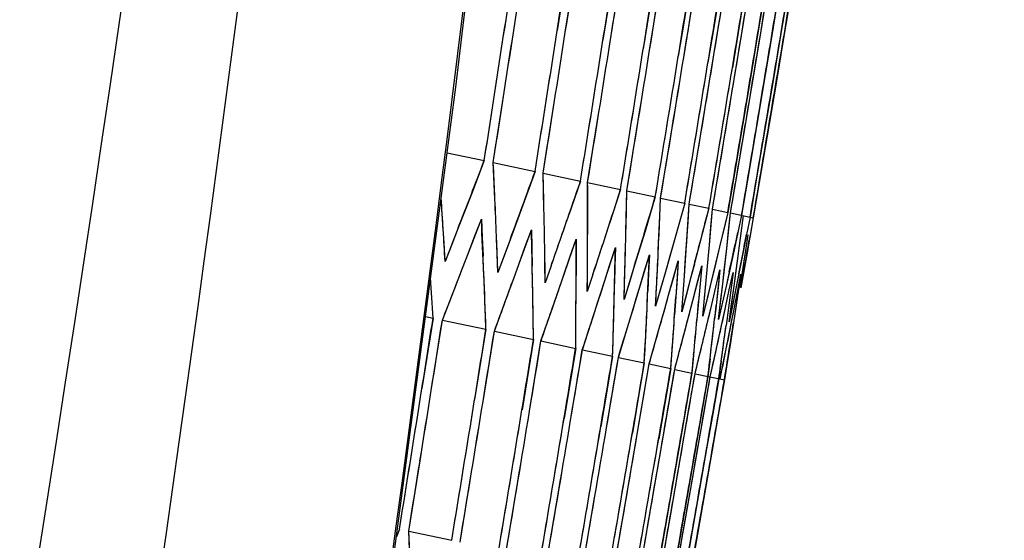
# Model space of a CAD drawing. Header units: millimetres. Extents: x 0 to 420, y 0 to 297.
# Tile 125 of 139: x 321.69 to 324.3, y 180.87 to 182.25. Entities that reach past the tile are written whole.
import ezdxf

# ---------------------------------------------------------------- set-up
doc = ezdxf.new("R2010")
doc.units = ezdxf.units.MM
doc.header["$LTSCALE"] = 23.1
doc.header["$PDMODE"] = 3
doc.header["$PDSIZE"] = 0.3125
doc.layers.get('0').update_dxf_attribs({"linetype": 'CONTINUOUS'})
doc.layers.get('Defpoints').update_dxf_attribs({"linetype": 'CONTINUOUS'})
for name, color, linetype in [('06___PRT_ALL_SURFS', 7, 'CONTINUOUS'), ('DIM_PILOTEES', 7, 'CONTINUOUS'), ('LAY0001', 7, 'CONTINUOUS')]:
    doc.layers.add(name, color=color, linetype=linetype)
doc.styles.get("Standard").update_dxf_attribs({"font": 'txt', "width": 0.7})
doc.dimstyles.new('DIMSTYLE_3', dxfattribs={"dimtxt": 2.5, "dimasz": 3.5, "dimexe": 2, "dimexo": 0, "dimtad": 1, "dimdec": 0, "dimlfac": 5, "dimdsep": 46, "dimtxsty": 'Standard', "dimblk": '_FILLED', "dimblk1": '_FILLED', "dimblk2": '_FILLED', "dimcen": 0.09, "dimazin": 2, "dimtp": 0.8, "dimtm": 0.8, "dimtfac": 1, "dimtdec": 0, "dimtofl": 0, "dimtmove": 0, "dimatfit": 3, "dimldrblk": '_FILLED', "dimfxl": 0, "dimtolj": 1, "dimarcsym": 0})
doc.dimstyles.new('DIMSTYLE_8', dxfattribs={"dimtxt": 2.5, "dimasz": 3.5, "dimexe": 2, "dimexo": 0, "dimgap": 2.5, "dimtad": 1, "dimdsep": 46, "dimtxsty": 'Standard', "dimblk": '_FILLED', "dimblk1": '_FILLED', "dimblk2": '_FILLED', "dimcen": 0.09, "dimazin": 2, "dimtp": 0.5, "dimtm": 0.5, "dimtfac": 1, "dimtofl": 0, "dimtmove": 0, "dimatfit": 3, "dimldrblk": '_FILLED', "dimfxl": 0, "dimtolj": 1, "dimarcsym": 0})

# ---------------------------------------------------------------- blocks, each defined once
blk = doc.blocks.new('_FILLED')
at = {"color": 0, "linetype": 'ByBlock'}
blk.add_solid([(0, 0), (-1, 0.14286), (-1, -0.14286)], dxfattribs=at)
blk = doc.blocks.new('*D9')
at = {"layer": 'DIM_PILOTEES', "color": 2, "linetype": 'Continuous'}
for p, q in [((321.3259, 252.9189), (392.2383, 252.9189)), ((390.2383, 252.9189), (390.2383, 187.7269)), ((390.2383, 122.5348), (390.2383, 187.7269)), ((324.1066, 122.5348), (392.2383, 122.5348))]:
    blk.add_line(p, q, dxfattribs=at)
at = {"layer": 'DIM_PILOTEES', "color": 2, "linetype": 'Continuous', "xscale": 3.5, "yscale": 3.5, "zscale": 3.5}
for p, rotation in [((390.2383, 252.9189), 90), ((390.2383, 122.5348), 270)]:
    blk.add_blockref('_FILLED', p, dxfattribs=dict(at, rotation=rotation))
at = {"layer": 'DIM_PILOTEES', "color": 2, "linetype": 'Continuous', "insert": (387.1133, 187.7269), "char_height": 2.5, "width": 8.571429, "attachment_point": 2, "rotation": 90, "line_spacing_factor": 0.9}
blk.add_mtext('{\\ftxt;\\W0.0001;\\H0.0001;\\~}{\\ftxt;\\W2.2857142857;\\H2.5; }{\\ftxt;\\W0.0001;\\H0.0001;\\~}', dxfattribs=at)
blk = doc.blocks.new('*D15')
at = {"layer": 'Defpoints', "color": 0, "linetype": 'Continuous'}
for p in [(251.4334, 253.1331), (302.5299, 202.0365), (251.4334, 150.94), (353.6265, 150.94)]:
    blk.add_point(p, dxfattribs=at)
at = {"layer": 'DIM_PILOTEES', "color": 0, "linetype": 'Continuous', "lineweight": -2}
for p, q in [((251.4334, 150.94), (252.8476, 152.3542)), ((353.6265, 150.94), (352.2123, 152.3542))]:
    blk.add_line(p, q, dxfattribs=at)
blk.add_arc((302.5299, 202.0365), 72.2614, 317.775406, 222.224594, dxfattribs=at)
at = {"layer": 'DIM_PILOTEES', "color": 0, "linetype": 'Continuous', "lineweight": -2, "xscale": 3.5, "yscale": 3.5, "zscale": 3.5}
for p, rotation in [((251.4334, 150.94), 313.6122967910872), ((353.6265, 150.94), 226.3877032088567)]:
    blk.add_blockref('_FILLED', p, dxfattribs=dict(at, rotation=rotation))
at = {"layer": 'DIM_PILOTEES', "color": 0, "linetype": 'Continuous', "insert": (305.9941, 280.0544), "char_height": 2.5, "width": 14.285714, "attachment_point": 2, "rotation": 357.4576, "line_spacing_factor": 0.9}
blk.add_mtext('\\A1;{\\ftxt;\\W0.0001;\\H0.0001;\\~}{\\ftxt;\\W3.1428571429;\\H2.5; }{\\ftxt;\\W0.0001;\\H0.0001;\\~}{\\ftxt;\\W0.0001;\\H0.0001;\\~}{\\ftxt;\\W0.6666666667;\\H2.5; }{\\ftxt;\\W0.0001;\\H0.0001;\\~}', dxfattribs=at)

msp = doc.modelspace()

# ---------------------------------------------------------------- linework, layer by layer
at = {"color": 7, "linetype": 'Continuous'}
for p, q in [((323.1411, 182.4084), (323.1121, 182.2218)), ((323.2627, 182.3825), (323.2333, 182.196)), ((323.37, 182.3597), (323.3402, 182.1733)), ((323.4631, 182.3399), (323.448, 182.2467)), ((323.542, 182.3232), (323.5268, 182.23)), ((323.5387, 182.2275), (323.554, 182.3206)), ((323.6068, 182.3094), (323.5915, 182.2163)), ((323.601, 182.2142), (323.6164, 182.3074)), ((323.6575, 182.2986), (323.6421, 182.2055)), ((323.6493, 182.204), (323.6647, 182.2971)), ((323.6942, 182.2908), (323.6787, 182.1977)), ((323.7168, 182.286), (323.7013, 182.1929)), ((323.7254, 182.2842), (323.7099, 182.1911)), ((323.448, 182.2467), (323.4329, 182.1536)), ((323.4927, 181.948), (323.5387, 182.2275)), ((323.5268, 182.23), (323.5115, 182.1369)), ((323.5547, 181.9349), (323.601, 182.2142)), ((323.5915, 182.2163), (323.5761, 182.1231)), ((323.6026, 181.9247), (323.6493, 182.204)), ((323.6421, 182.2055), (323.6266, 182.1124)), ((323.7099, 182.1911), (323.6471, 181.8188)), ((323.6787, 182.1977), (323.6631, 182.1046)), ((323.7013, 182.1929), (323.6857, 182.0998)), ((323.6266, 182.1124), (323.5798, 181.8331)), ((323.6631, 182.1046), (323.6162, 181.8254)), ((323.6857, 182.0998), (323.6386, 181.8206)), ((322.9427, 181.8721), (322.9717, 182.0588)), ((323.0748, 181.844), (323.1044, 182.0306)), ((323.1927, 181.819), (323.2227, 182.0054)), ((323.2964, 181.7969), (323.3268, 181.9833)), ((323.3861, 181.7779), (323.4168, 181.9642)), ((323.4618, 181.7618), (323.4927, 181.948)), ((323.5235, 181.7487), (323.5547, 181.9349)), ((323.587, 181.8316), (323.6026, 181.9247)), ((322.8206, 181.8981), (322.9189, 181.8772)), ((322.9189, 181.8772), (322.8847, 181.7883)), ((322.9427, 181.8721), (323.0535, 181.8486)), ((323.0535, 181.8486), (323.021, 181.7593)), ((323.0748, 181.844), (323.1737, 181.823)), ((323.1737, 181.823), (323.143, 181.7334)), ((323.5798, 181.8331), (323.5641, 181.74)), ((323.5713, 181.7385), (323.587, 181.8316)), ((323.6162, 181.8254), (323.6004, 181.7323)), ((323.1698, 181.8115), (323.143, 181.7334)), ((323.1927, 181.819), (323.2799, 181.8004)), ((323.2799, 181.8004), (323.2509, 181.7104)), ((323.2964, 181.7969), (323.3719, 181.7809)), ((323.6386, 181.8206), (323.6228, 181.7276)), ((323.6471, 181.8188), (323.6313, 181.7257)), ((322.8094, 181.7079), (322.8048, 181.7785)), ((322.8847, 181.7883), (322.8502, 181.6992)), ((323.3719, 181.7809), (323.3447, 181.6905)), ((323.3841, 181.7302), (323.3861, 181.7779)), ((323.3861, 181.7779), (323.4499, 181.7643)), ((323.021, 181.7593), (322.9882, 181.6699)), ((323.4499, 181.7643), (323.4245, 181.6735)), ((323.4587, 181.7144), (323.4618, 181.7618)), ((323.4618, 181.7618), (323.514, 181.7507)), ((323.514, 181.7507), (323.4903, 181.6595)), ((323.5194, 181.7015), (323.5235, 181.7487)), ((323.5235, 181.7487), (323.5641, 181.74)), ((322.8942, 181.6775), (322.9112, 181.722)), ((322.9112, 181.722), (322.9135, 181.6734)), ((323.5641, 181.74), (323.5423, 181.6485)), ((323.5662, 181.6915), (323.5713, 181.7385)), ((323.5713, 181.7385), (323.6313, 181.7257)), ((323.6004, 181.7323), (323.5905, 181.6864)), ((323.5991, 181.6845), (323.6052, 181.7313)), ((323.6228, 181.7276), (323.6138, 181.6814)), ((323.6313, 181.7257), (323.6233, 181.6794)), ((322.8124, 181.6589), (322.8094, 181.7079)), ((322.8502, 181.6992), (322.8328, 181.6546)), ((323.0276, 181.6492), (323.0437, 181.6938)), ((323.0437, 181.6938), (323.0449, 181.6455)), ((323.5152, 181.6542), (323.5194, 181.7015)), ((323.561, 181.6445), (323.5662, 181.6915)), ((322.8772, 181.633), (322.8942, 181.6775)), ((322.9135, 181.6734), (322.9157, 181.6248)), ((322.9532, 181.629), (322.9513, 181.6777)), ((322.9882, 181.6699), (322.9717, 181.6251)), ((323.1468, 181.6238), (323.162, 181.6687)), ((323.162, 181.6687), (323.1621, 181.6206)), ((323.3447, 181.6905), (323.3171, 181.5999)), ((323.4245, 181.6735), (323.3987, 181.5826)), ((323.5905, 181.6864), (323.5804, 181.6404)), ((323.593, 181.6377), (323.5991, 181.6845)), ((323.6138, 181.6814), (323.6047, 181.6352)), ((323.611, 181.6339), (323.6182, 181.6805)), ((323.6233, 181.6794), (323.6151, 181.633)), ((322.8153, 181.61), (322.8124, 181.6589)), ((322.8328, 181.6546), (322.8153, 181.61)), ((323.0114, 181.6045), (323.0276, 181.6492)), ((323.0449, 181.6455), (323.046, 181.5971)), ((323.0798, 181.6021), (323.079, 181.6505)), ((323.2518, 181.6015), (323.2662, 181.6465)), ((323.2662, 181.6465), (323.2652, 181.5987)), ((323.4903, 181.6595), (323.4664, 181.5682)), ((323.5066, 181.5596), (323.5152, 181.6542)), ((323.5423, 181.6485), (323.5202, 181.5568)), ((323.5504, 181.5503), (323.561, 181.6445)), ((323.5804, 181.6404), (323.5601, 181.5483)), ((322.8615, 181.5922), (322.8772, 181.633)), ((322.8615, 181.5922), (322.8772, 181.633)), ((322.955, 181.5803), (322.9532, 181.629)), ((322.9717, 181.6251), (322.955, 181.5803)), ((323.1621, 181.6206), (323.1621, 181.5725)), ((323.1923, 181.5782), (323.1925, 181.6264)), ((323.3429, 181.5822), (323.3564, 181.6273)), ((323.3564, 181.6273), (323.3543, 181.5797)), ((323.5804, 181.544), (323.593, 181.6377)), ((323.6047, 181.6352), (323.5862, 181.5427)), ((323.5965, 181.5405), (323.611, 181.6339)), ((323.6151, 181.633), (323.5985, 181.5401)), ((322.8428, 181.5439), (322.8615, 181.5922)), ((322.8428, 181.5439), (322.8615, 181.5922)), ((322.997, 181.565), (323.0114, 181.6045)), ((322.997, 181.565), (323.0114, 181.6045)), ((323.0805, 181.5536), (323.0798, 181.6021)), ((323.0963, 181.5986), (323.0805, 181.5536)), ((323.2374, 181.5565), (323.2518, 181.6015)), ((323.2652, 181.5987), (323.2641, 181.5508)), ((323.2906, 181.5573), (323.292, 181.6053)), ((323.3171, 181.5999), (323.3032, 181.5546)), ((323.3751, 181.5393), (323.3774, 181.5871)), ((323.42, 181.5658), (323.4326, 181.6112)), ((323.4326, 181.6112), (323.4295, 181.5637)), ((323.4831, 181.5523), (323.4948, 181.5979)), ((323.4948, 181.5979), (323.4908, 181.5507)), ((323.5325, 181.5419), (323.5433, 181.5876)), ((323.5433, 181.5876), (323.5382, 181.5406)), ((322.9787, 181.515), (322.997, 181.565)), ((323.1919, 181.5299), (323.1923, 181.5782)), ((323.2068, 181.5751), (323.1919, 181.5299)), ((323.3293, 181.5369), (323.3429, 181.5822)), ((323.3543, 181.5797), (323.3522, 181.532)), ((323.3987, 181.5826), (323.3857, 181.5371)), ((323.4073, 181.5204), (323.42, 181.5658)), ((323.4295, 181.5637), (323.4263, 181.5163)), ((323.4455, 181.5243), (323.449, 181.5719)), ((323.4664, 181.5682), (323.4542, 181.5225)), ((323.568, 181.5343), (323.5779, 181.5803)), ((323.5779, 181.5803), (323.5718, 181.5335)), ((323.5897, 181.5297), (323.5986, 181.5759)), ((323.5986, 181.5759), (323.5916, 181.5293)), ((322.8081, 181.4547), (322.8428, 181.5439)), ((323.1005, 181.4892), (323.1183, 181.5406)), ((323.1005, 181.4892), (323.1183, 181.5406)), ((323.2082, 181.4663), (323.2374, 181.5565)), ((323.2892, 181.5092), (323.2906, 181.5573)), ((323.3032, 181.5546), (323.2892, 181.5092)), ((323.3019, 181.4463), (323.3293, 181.5369)), ((323.3726, 181.4915), (323.3751, 181.5393)), ((323.3857, 181.5371), (323.3726, 181.4915)), ((323.4713, 181.5067), (323.4831, 181.5523)), ((323.4908, 181.5507), (323.4866, 181.5035)), ((323.5022, 181.5123), (323.5066, 181.5596)), ((323.5202, 181.5568), (323.5089, 181.5109)), ((323.5216, 181.4961), (323.5325, 181.5419)), ((323.5382, 181.5406), (323.533, 181.4936)), ((323.545, 181.5032), (323.5504, 181.5503)), ((323.5601, 181.5483), (323.5498, 181.5022)), ((323.558, 181.4883), (323.568, 181.5343)), ((323.5739, 181.497), (323.5804, 181.544)), ((323.5862, 181.5427), (323.5769, 181.4964)), ((322.9458, 181.4254), (322.9787, 181.515)), ((323.3972, 181.4846), (323.4073, 181.5204)), ((323.4263, 181.5163), (323.4231, 181.4688)), ((323.442, 181.4768), (323.4455, 181.5243)), ((323.4542, 181.5225), (323.442, 181.4768)), ((323.4976, 181.4649), (323.5022, 181.5123)), ((323.5089, 181.5109), (323.4976, 181.4649)), ((323.5718, 181.5335), (323.5656, 181.4867)), ((323.5806, 181.4835), (323.5897, 181.5297)), ((323.5916, 181.5293), (323.5844, 181.4827)), ((323.0692, 181.3992), (323.1005, 181.4892)), ((323.3816, 181.4294), (323.3972, 181.4846)), ((323.3816, 181.4294), (323.3972, 181.4846)), ((323.4475, 181.4154), (323.4713, 181.5067)), ((323.4866, 181.5035), (323.4823, 181.4562)), ((323.5129, 181.4598), (323.5216, 181.4961)), ((323.5378, 181.3962), (323.558, 181.4883)), ((323.5394, 181.456), (323.545, 181.5032)), ((323.5498, 181.5022), (323.5394, 181.456)), ((323.5656, 181.4867), (323.5594, 181.4398)), ((323.5674, 181.4501), (323.5739, 181.497)), ((323.5769, 181.4964), (323.5674, 181.4501)), ((323.574, 181.4499), (323.5806, 181.4835)), ((323.5844, 181.4827), (323.5772, 181.436)), ((322.7834, 181.4599), (322.7539, 181.2734)), ((322.7634, 181.4642), (322.7834, 181.4599)), ((323.1787, 181.3759), (323.2082, 181.4663)), ((323.4996, 181.4043), (323.5129, 181.4598)), ((322.8081, 181.4547), (322.9234, 181.4301)), ((322.9234, 181.4301), (322.8935, 181.2437)), ((323.2741, 181.3556), (323.3019, 181.4463)), ((323.5623, 181.391), (323.574, 181.4499)), ((323.5772, 181.436), (323.5699, 181.3894)), ((322.9458, 181.4254), (323.0493, 181.4034)), ((323.3556, 181.3383), (323.3816, 181.4294)), ((323.4354, 181.3697), (323.4475, 181.4154)), ((323.4884, 181.3584), (323.4996, 181.4043)), ((323.0493, 181.4034), (323.0189, 181.2171)), ((323.0692, 181.3992), (323.1611, 181.3796)), ((323.1611, 181.3796), (323.1302, 181.1934)), ((323.5276, 181.3501), (323.5378, 181.3962)), ((323.553, 181.3447), (323.5623, 181.391)), ((323.5699, 181.3894), (323.5625, 181.3426)), ((323.1787, 181.3759), (323.2589, 181.3588)), ((323.2589, 181.3588), (323.2433, 181.2658)), ((323.2741, 181.3556), (323.3428, 181.341)), ((323.4233, 181.3239), (323.4354, 181.3697)), ((323.4735, 181.3616), (323.469, 181.3142)), ((323.4772, 181.3124), (323.4884, 181.3584)), ((323.517, 181.3523), (323.5114, 181.3052)), ((323.3428, 181.341), (323.327, 181.248)), ((323.3398, 181.2452), (323.3556, 181.3383)), ((323.3556, 181.3383), (323.4128, 181.3261)), ((323.4128, 181.3261), (323.3969, 181.2331)), ((323.5173, 181.3039), (323.5276, 181.3501)), ((323.5466, 181.346), (323.5401, 181.2991)), ((323.5436, 181.2983), (323.553, 181.3447)), ((323.5625, 181.3426), (323.555, 181.2959)), ((323.4074, 181.2309), (323.4233, 181.3239)), ((323.4233, 181.3239), (323.469, 181.3142)), ((323.469, 181.3142), (323.453, 181.2212)), ((323.4612, 181.2195), (323.4772, 181.3124)), ((323.4772, 181.3124), (323.555, 181.2959)), ((323.5114, 181.3052), (323.4954, 181.2122)), ((323.5012, 181.2109), (323.5173, 181.3039)), ((323.5401, 181.2991), (323.524, 181.2061)), ((323.555, 181.2959), (323.5389, 181.2029)), ((323.2433, 181.2658), (323.2277, 181.1727)), ((323.327, 181.248), (323.3112, 181.1549)), ((323.2922, 180.9662), (323.3398, 181.2452)), ((323.3593, 180.9519), (323.4074, 181.2309)), ((323.3969, 181.2331), (323.381, 181.1401)), ((323.453, 181.2212), (323.437, 181.1282)), ((323.4128, 180.9405), (323.4612, 181.2195)), ((323.4526, 180.9321), (323.5012, 181.2109)), ((323.4954, 181.2122), (323.4792, 181.1192)), ((323.524, 181.2061), (323.5078, 181.1131)), ((323.5389, 181.2029), (323.5227, 181.11)), ((323.437, 181.1282), (323.3885, 180.8493)), ((323.4792, 181.1192), (323.4305, 180.8403)), ((323.5078, 181.1131), (323.4589, 180.8343)), ((323.5227, 181.11), (323.4737, 180.8312)), ((322.7188, 180.8952), (322.7488, 181.0817)), ((322.8549, 180.8663), (322.8854, 181.0526)), ((322.9769, 180.8403), (323.0079, 181.0266)), ((323.0851, 180.8173), (323.1165, 181.0035)), ((323.1795, 180.7973), (323.2113, 180.9834)), ((323.2601, 180.7801), (323.2922, 180.9662)), ((323.327, 180.7659), (323.3593, 180.9519)), ((323.3803, 180.7546), (323.4128, 180.9405)), ((323.4363, 180.8391), (323.4526, 180.9321)), ((322.6943, 180.9004), (322.6864, 180.8804)), ((322.7188, 180.8952), (322.8328, 180.871))]:
    msp.add_line(p, q, dxfattribs=at)
for points in [[(320.4478, 169.0645), (320.7764, 170.4444), (321.099, 171.8801), (321.4034, 173.3213), (321.6895, 174.7678), (321.9572, 176.2193), (322.2066, 177.6758), (322.4374, 179.1368), (322.6497, 180.6022), (322.8435, 182.0717), (323.0168, 183.5296)], [(323.7099, 182.1911), (323.6943, 182.098), (323.6786, 182.0049), (323.6629, 181.9119), (323.6471, 181.8188)], [(323.5066, 181.5596), (323.511, 181.607), (323.5152, 181.6542)], [(323.5504, 181.5503), (323.5558, 181.5974), (323.561, 181.6445)], [(323.5804, 181.544), (323.5867, 181.5909), (323.593, 181.6377)]]:
    msp.add_lwpolyline(points, dxfattribs=at)
for centre, radius, start, end in [((208.8162, 196.371), 114.9148, 346.253932, 353.584276), ((175.7953, 204.8426), 148.9296, 351.200121, 351.345461), ((175.8052, 205.2404), 149.1165, 351.045568, 351.190705), ((175.8051, 205.597), 149.2934, 350.907944, 351.052891), ((175.7995, 205.9118), 149.4552, 350.787038, 350.931814), ((175.7922, 206.1845), 149.5983, 350.682673, 350.827299), ((175.7588, 204.7762), 148.9311, 351.155336, 351.300695), ((175.7744, 205.1806), 149.1158, 350.997991, 351.143147), ((175.7793, 205.5436), 149.291, 350.857608, 351.002574), ((175.7781, 205.865), 149.4519, 350.733968, 350.878761), ((175.7744, 206.1443), 149.5948, 350.626887, 350.771527), ((175.7707, 206.3814), 149.7169, 350.536208, 350.680719), ((175.7685, 206.576), 149.8166, 350.46181, 350.606216), ((299.2708, 180.7268), 23.6996, 2.29938, 2.76988), ((299.1991, 181.2322), 23.8836, 1.00353, 1.4678), ((299.0924, 181.7448), 24.1005, 359.71844, 0.17622), ((298.9508, 182.2663), 24.3501, 358.44448, 358.89556), ((291.8096, 192.5248), 33.1396, 340.74923, 340.99585), ((298.758, 182.7989), 24.6492, 357.18207, 357.5151), ((292.5762, 191.6366), 32.2407, 341.81576, 342.0687), ((298.5455, 183.3433), 24.9664, 355.93131, 356.25901), ((299.1829, 180.5813), 23.7557, 2.04765, 2.51757), ((291.9218, 192.2713), 32.9904, 341.01826, 341.17101), ((299.1026, 181.0869), 23.9488, 0.75714, 1.22073), ((299.2129, 180.0807), 23.6108, 3.34879, 3.60805), ((298.9874, 181.6), 24.1747, 359.4776, 359.93461), ((298.8375, 182.1223), 24.4334, 358.20939, 358.6596), ((298.6529, 182.6553), 24.7249, 356.95281, 357.39603), ((297.9135, 184.3326), 25.7764, 353.36052, 353.67658), ((298.4149, 183.2021), 25.0682, 355.70823, 356.03515), ((298.18, 183.7602), 25.407, 354.58278, 354.79714), ((175.6115, 204.6681), 149.0157, 350.892831, 351.038046), ((297.5677, 184.9274), 26.2246, 352.15075, 352.35758), ((175.6445, 205.0831), 149.189, 350.730742, 350.875768), ((175.6669, 205.4566), 149.3526, 350.585659, 350.73051), ((175.6826, 205.7883), 149.5027, 350.457347, 350.602039), ((175.6945, 206.078), 149.636, 350.345604, 350.490156), ((175.5737, 204.5986), 149.0171, 350.849396, 350.994628), ((175.6116, 205.0203), 149.1887, 350.684493, 350.829536), ((175.6388, 205.4004), 149.351, 350.536632, 350.6815), ((175.6588, 205.7386), 149.5001, 350.405573, 350.55028), ((175.6745, 206.035), 149.6331, 350.291105, 350.43567), ((175.6878, 206.2892), 149.7478, 350.193055, 350.337498), ((175.6998, 206.5014), 149.843, 350.111281, 350.255624), ((298.9728, 179.7376), 23.7742, 2.4393, 2.79099)]:
    msp.add_arc(centre, radius, start, end, dxfattribs=at)
at = {"layer": '06___PRT_ALL_SURFS', "color": 7, "linetype": 'Continuous'}
msp.add_arc((209.3083, 198.6029), 113.8262, 345.14411, 355.43096, dxfattribs=at)
msp.add_open_spline([(322.9915, 189.5207), (322.8706, 187.8025), (322.2436, 180.944), (321.0346, 174.1371), (319.7924, 169.1248)], degree=3, knots=[0, 0, 0, 0, 0.250129, 1, 1, 1, 1], dxfattribs=at)
at = {"layer": 'LAY0001', "color": 7, "linetype": 'Continuous'}
for p, q in [((323.0005, 182.2455), (323.0291, 182.4322)), ((323.1336, 182.2172), (323.1627, 182.4038)), ((323.2524, 182.1919), (323.2819, 182.3785)), ((323.3569, 182.1697), (323.3868, 182.3562)), ((323.4472, 182.1505), (323.4775, 182.3369)), ((322.9472, 181.775), (322.9427, 181.8721)), ((323.0771, 181.7473), (323.0748, 181.844)), ((323.1928, 181.7228), (323.1927, 181.819)), ((323.2944, 181.7012), (323.2964, 181.7969)), ((323.382, 181.6825), (323.3861, 181.7779)), ((323.4499, 181.7643), (323.4245, 181.6735)), ((323.4555, 181.6669), (323.4618, 181.7618)), ((323.5152, 181.6542), (323.5235, 181.7487)), ((322.8772, 181.633), (322.9112, 181.722)), ((323.5641, 181.74), (323.5533, 181.6943)), ((323.561, 181.6445), (323.5713, 181.7385)), ((323.6004, 181.7323), (323.5905, 181.6864)), ((323.5991, 181.6845), (323.6052, 181.7313)), ((323.6228, 181.7276), (323.6138, 181.6814)), ((323.6313, 181.7257), (323.6222, 181.6732)), ((322.8502, 181.6992), (322.8153, 181.61)), ((323.0114, 181.6045), (323.0437, 181.6938)), ((323.5533, 181.6943), (323.5423, 181.6485)), ((322.9882, 181.6699), (322.955, 181.5803)), ((323.1314, 181.579), (323.162, 181.6687)), ((323.4245, 181.6735), (323.4087, 181.6179)), ((323.449, 181.5719), (323.4555, 181.6669)), ((323.593, 181.6377), (323.5991, 181.6845)), ((323.611, 181.6339), (323.6182, 181.6805)), ((323.2374, 181.5565), (323.2662, 181.6465)), ((323.5066, 181.5596), (323.5152, 181.6542)), ((323.5423, 181.6485), (323.5285, 181.5912)), ((323.5423, 181.6485), (323.5285, 181.5912)), ((323.5545, 181.5863), (323.561, 181.6445)), ((322.8615, 181.5922), (322.8772, 181.633)), ((322.8615, 181.5922), (322.8772, 181.633)), ((323.3293, 181.5369), (323.3564, 181.6273)), ((323.4087, 181.6179), (323.3987, 181.5826)), ((323.5851, 181.5793), (323.593, 181.6377)), ((323.602, 181.5753), (323.611, 181.6339)), ((322.997, 181.565), (323.0114, 181.6045)), ((322.997, 181.565), (323.0114, 181.6045)), ((323.0963, 181.5986), (323.0805, 181.5536)), ((323.3171, 181.5999), (323.2892, 181.5092)), ((323.4073, 181.5204), (323.4326, 181.6112)), ((323.4326, 181.6112), (323.4263, 181.5163)), ((323.4755, 181.603), (323.4664, 181.5682)), ((323.4713, 181.5067), (323.4948, 181.5979)), ((323.4948, 181.5979), (323.4866, 181.5035)), ((323.5285, 181.5912), (323.5202, 181.5568)), ((323.5325, 181.5419), (323.5433, 181.5876)), ((323.5433, 181.5876), (323.533, 181.4936)), ((323.5504, 181.5503), (323.5545, 181.5863)), ((323.1183, 181.5406), (323.1314, 181.579)), ((323.1183, 181.5406), (323.1314, 181.579)), ((323.2068, 181.5751), (323.1919, 181.5299)), ((323.3987, 181.5826), (323.3726, 181.4915)), ((323.442, 181.4768), (323.449, 181.5719)), ((323.4664, 181.5682), (323.442, 181.4768)), ((323.5677, 181.5825), (323.5601, 181.5483)), ((323.568, 181.5343), (323.5779, 181.5803)), ((323.5779, 181.5803), (323.5718, 181.5335)), ((323.5804, 181.544), (323.5851, 181.5793)), ((323.5931, 181.5772), (323.5862, 181.5427)), ((323.5897, 181.5297), (323.5986, 181.5759)), ((323.5986, 181.5759), (323.5916, 181.5293)), ((323.6048, 181.5748), (323.5985, 181.5401)), ((323.4976, 181.4649), (323.5066, 181.5596)), ((323.5202, 181.5568), (323.4976, 181.4649)), ((323.5216, 181.4961), (323.5325, 181.5419)), ((323.5394, 181.456), (323.5504, 181.5503)), ((323.5601, 181.5483), (323.5394, 181.456)), ((323.558, 181.4883), (323.568, 181.5343)), ((323.5674, 181.4501), (323.5804, 181.544)), ((323.5862, 181.5427), (323.5674, 181.4501)), ((323.5718, 181.5335), (323.5656, 181.4867)), ((323.5806, 181.4835), (323.5897, 181.5297)), ((323.5916, 181.5293), (323.5844, 181.4827)), ((323.4622, 181.4715), (323.4713, 181.5067)), ((323.5133, 181.4612), (323.5216, 181.4961)), ((323.533, 181.4936), (323.529, 181.4572)), ((323.5505, 181.4536), (323.558, 181.4883)), ((323.5656, 181.4867), (323.5594, 181.4398)), ((323.5738, 181.4488), (323.5806, 181.4835)), ((323.5844, 181.4827), (323.579, 181.4475)), ((322.7786, 181.2682), (322.8081, 181.4547)), ((322.9157, 181.239), (322.9458, 181.4254)), ((323.0387, 181.2129), (323.0692, 181.3992)), ((323.1477, 181.1897), (323.1787, 181.3759)), ((323.2428, 181.1695), (323.2741, 181.3556)), ((323.324, 181.1522), (323.3556, 181.3383)), ((322.6943, 180.9004), (322.6864, 180.8804)), ((322.7233, 180.7981), (322.7188, 180.8952))]:
    msp.add_line(p, q, dxfattribs=at)
for points in [[(322.9472, 181.775), (322.945, 181.8235), (322.9427, 181.8721)], [(323.0771, 181.7473), (323.076, 181.7957), (323.0748, 181.844)], [(323.1928, 181.7228), (323.1928, 181.7709), (323.1927, 181.819)], [(323.2944, 181.7012), (323.2955, 181.7491), (323.2964, 181.7969)], [(323.382, 181.6825), (323.3841, 181.7302), (323.3861, 181.7779)], [(323.4555, 181.6669), (323.4587, 181.7144), (323.4618, 181.7618)], [(323.5152, 181.6542), (323.5194, 181.7015), (323.5235, 181.7487)], [(323.561, 181.6445), (323.5662, 181.6915), (323.5713, 181.7385)], [(323.449, 181.5719), (323.4523, 181.6194), (323.4555, 181.6669)], [(323.5066, 181.5596), (323.511, 181.607), (323.5152, 181.6542)], [(323.4326, 181.6112), (323.4295, 181.5637), (323.4263, 181.5163)], [(323.4948, 181.5979), (323.4908, 181.5507), (323.4866, 181.5035)], [(323.5433, 181.5876), (323.5382, 181.5406), (323.533, 181.4936)], [(323.442, 181.4768), (323.4455, 181.5243), (323.449, 181.5719)], [(323.4976, 181.4649), (323.5022, 181.5123), (323.5066, 181.5596)], [(323.5394, 181.456), (323.545, 181.5032), (323.5504, 181.5503)], [(323.5674, 181.4501), (323.5739, 181.497), (323.5804, 181.544)], [(322.7233, 180.7981), (322.7211, 180.8466), (322.7188, 180.8952)]]:
    msp.add_lwpolyline(points, dxfattribs=at)
for centre, radius, start, end in [((175.7755, 204.7737), 148.9142, 351.155329, 351.37338), ((175.7894, 205.1782), 149.1006, 350.997985, 351.21573), ((175.7924, 205.5415), 149.2777, 350.857603, 351.075061), ((175.7894, 205.8632), 149.4405, 350.733964, 350.951161), ((175.7839, 206.1428), 149.5852, 350.626883, 350.84385), ((175.7785, 206.3801), 149.709, 350.536205, 350.752977), ((175.7778, 206.4161), 149.7277, 350.522452, 350.739195), ((175.775, 206.575), 149.8101, 350.461807, 350.67842), ((175.7746, 206.6038), 149.8249, 350.450804, 350.667394), ((175.7739, 206.7273), 149.8877, 350.403598, 350.620089), ((175.7739, 206.7489), 149.8985, 350.395331, 350.611805), ((175.775, 206.8372), 149.942, 350.361515, 350.57792), ((175.7774, 206.9049), 149.9739, 350.335528, 350.551883), ((175.779, 206.9305), 149.9853, 350.325637, 350.541974), ((175.7624, 204.8476), 148.9628, 351.127463, 351.272787), ((175.7758, 205.245), 149.1463, 350.97301, 351.118133), ((175.7794, 205.601), 149.3194, 350.835479, 350.980414), ((175.7776, 205.9153), 149.4775, 350.714658, 350.859424), ((175.7737, 206.1875), 149.617, 350.610367, 350.754984), ((290.3066, 194.3653), 34.9216, 338.73386, 339.04686), ((291.1466, 193.4004), 33.9337, 339.77602, 340.09725), ((291.9007, 192.4932), 33.0433, 340.74892, 341.16056), ((292.6629, 191.6083), 32.1495, 341.81544, 342.23763), ((299.2702, 180.2245), 23.5858, 3.36747, 3.77759), ((299.2312, 180.7252), 23.7392, 2.06429, 2.53458), ((293.4273, 190.7482), 31.2584, 342.98238, 343.3289), ((299.1525, 181.2313), 23.9302, 0.77161, 1.23559), ((294.7813, 189.1521), 29.6706, 345.26015, 345.55483), ((299.2026, 180.5821), 23.736, 2.04749, 2.75253), ((299.0388, 181.745), 24.154, 359.48982, 359.94724), ((299.1258, 181.0873), 23.9256, 0.75695, 1.45255), ((298.8904, 182.2678), 24.4106, 358.21927, 358.66991), ((299.0141, 181.5999), 24.148, 359.47739, 0.16318), ((298.7073, 182.8013), 24.7, 356.96027, 357.40394), ((295.9173, 187.697), 28.3184, 347.53059, 347.74569), ((296.4474, 187.0063), 27.6833, 348.69009, 348.90994), ((296.936, 186.3419), 27.0915, 349.86527, 350.07676), ((298.8676, 182.1215), 24.4032, 358.20916, 358.8848), ((298.6865, 182.6537), 24.6912, 356.95256, 357.61775), ((290.0258, 194.252), 35.1917, 338.67562, 338.91582), ((299.2129, 180.0807), 23.6108, 3.34879, 3.60805), ((290.8798, 193.2798), 34.187, 339.71129, 339.96049), ((291.6927, 192.3502), 33.2327, 340.75998, 341.01813), ((292.5012, 191.449), 32.2889, 341.82206, 342.15899), ((293.2307, 190.5992), 31.4332, 342.89823, 343.2437), ((293.921, 189.7848), 30.6226, 343.98876, 344.34286), ((298.4337, 183.2008), 25.0494, 355.70813, 356.14417), ((298.1798, 183.7602), 25.4073, 354.47555, 354.90426), ((175.5891, 204.5961), 149.0014, 350.84939, 351.06725), ((294.5433, 189.0114), 29.8856, 345.09417, 345.38681), ((295.1582, 188.2606), 29.1589, 346.21456, 346.51532), ((297.8739, 184.3372), 25.8162, 353.25532, 353.59502), ((175.6257, 205.018), 149.1744, 350.684487, 350.902063), ((295.7346, 187.5394), 28.4738, 347.35035, 347.65893), ((297.5435, 184.9307), 26.2491, 352.0474, 352.3575), ((296.2729, 186.8457), 27.8293, 348.5018, 348.81786), ((297.1892, 185.5417), 26.7055, 350.85187, 351.18114), ((175.6512, 205.3983), 149.3384, 350.536627, 350.753937), ((175.6695, 205.7368), 149.4892, 350.405568, 350.622637), ((175.6835, 206.0334), 149.6239, 350.291101, 350.507956), ((175.6952, 206.288), 149.7403, 350.193052, 350.409722), ((175.7059, 206.5004), 149.8368, 350.111278, 350.327797), ((175.7077, 206.5322), 149.8511, 350.099023, 350.31552), ((175.7162, 206.6707), 149.9128, 350.045674, 350.262073), ((175.7178, 206.6954), 149.9237, 350.036151, 350.252533), ((175.7258, 206.799), 149.9685, 349.996162, 350.212474), ((175.7273, 206.8166), 149.9759, 349.989361, 350.205662), ((175.734, 206.8855), 150.0044, 349.9627, 350.178956), ((175.7393, 206.9304), 150.0221, 349.945278, 350.161506), ((175.5811, 204.673), 149.0466, 350.820235, 350.965435), ((175.6169, 205.0876), 149.2169, 350.658239, 350.803252), ((175.6426, 205.4606), 149.3773, 350.513243, 350.658082), ((175.6617, 205.7918), 149.5238, 350.385009, 350.52969), ((175.6769, 206.081), 149.6539, 350.273335, 350.417878), ((175.6899, 206.3282), 149.7654, 350.178053, 350.322478)]:
    msp.add_arc(centre, radius, start, end, dxfattribs=at)

# ---------------------------------------------------------------- dimensions: what is measured, and where the dimension line sits
at = {"layer": 'DIM_PILOTEES', "color": 2, "linetype": 'Continuous'}
dim = msp.add_angular_dim_3p(base=(251.4334, 253.1331), center=(302.5299, 202.0365), p1=(353.6265, 150.94), p2=(251.4334, 150.94), text='{\\ftxt;\\W0.0001;\\H0.0001;\\~}{\\ftxt;\\W3.1428571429;\\H2.5; }{\\ftxt;\\W0.0001;\\H0.0001;\\~}{\\ftxt;\\W0.0001;\\H0.0001;\\~}{\\ftxt;\\W0.6666666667;\\H2.5; }{\\ftxt;\\W0.0001;\\H0.0001;\\~}', dimstyle='DIMSTYLE_8', dxfattribs=at)
dim.commit()
dim.dimension.update_dxf_attribs({"geometry": '*D15', "text_midpoint": (305.7353, 274.2269), "dimtype": 165})
dim = msp.add_linear_dim(base=(390.2383, 252.9189), p1=(324.1066, 122.5348), p2=(321.3259, 252.9189), angle=90, text='{\\ftxt;\\W0.0001;\\H0.0001;\\~}{\\ftxt;\\W2.2857142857;\\H2.5; }{\\ftxt;\\W0.0001;\\H0.0001;\\~}', dimstyle='DIMSTYLE_3', dxfattribs=at)
dim.commit()
dim.dimension.update_dxf_attribs({"geometry": '*D9', "text_midpoint": (390.2383, 187.3697), "dimtype": 160})

doc.saveas('drawing.dxf')
